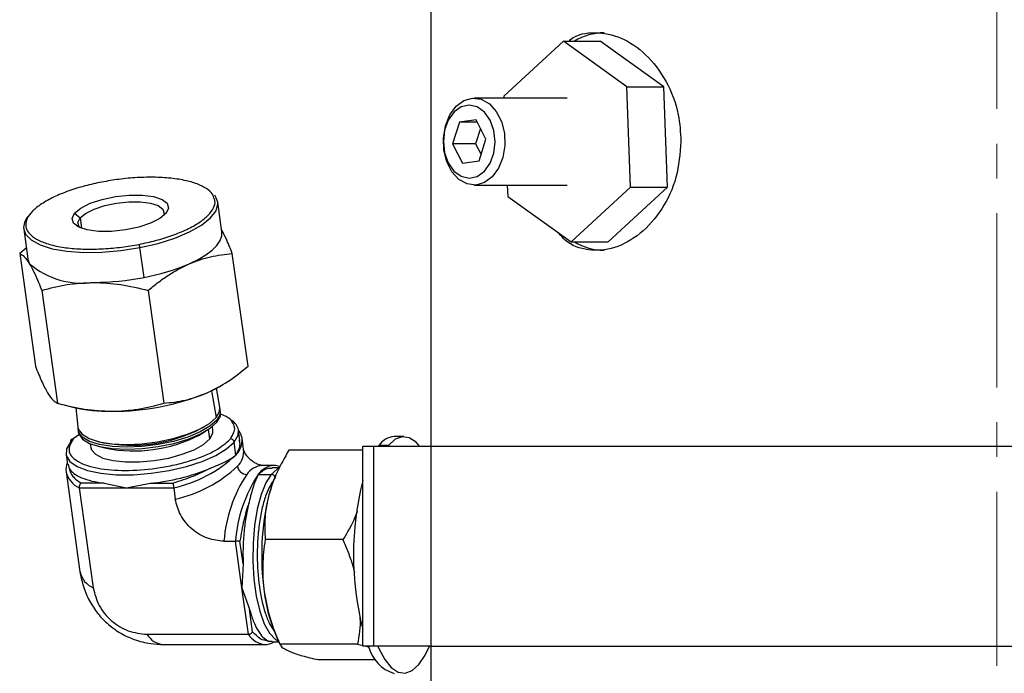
# Model space of a CAD drawing. Header units: inches. Extents: x 0.8 to 32, y -0.1 to 21.9.
# Tile 20 of 60: x 0.8 to 3.6, y 10.9 to 12.7. Entities that reach past the tile are written whole.
import ezdxf

# ---------------------------------------------------------------- set-up
doc = ezdxf.new("R2010")
doc.units = ezdxf.units.IN
doc.header["$MEASUREMENT"] = 0
doc.linetypes.add('CENTERX2', pattern=[0.8, 0.5, -0.1, 0.1, -0.1])

msp = doc.modelspace()

# ---------------------------------------------------------------- linework, layer by layer
at = {"color": 7, "linetype": 'CENTERX2', "lineweight": 18}
msp.add_line((3.5689, 16.9749), (3.5689, 4.7842), dxfattribs=at)
at = {"color": 7, "linetype": 'Continuous', "lineweight": 25}
for p, q in [((1.9439, 13.0059), (1.9439, 11.5059)), ((2.3246, 12.6691), (2.1536, 12.5114)), ((2.5066, 12.5386), (2.3246, 12.6691)), ((2.3246, 12.6691), (2.4306, 12.6691)), ((2.6127, 12.5386), (2.4306, 12.6691)), ((2.5177, 12.2503), (2.5066, 12.5386)), ((2.5066, 12.5386), (2.6127, 12.5386)), ((2.6238, 12.2503), (2.6127, 12.5386)), ((2.3357, 12.5059), (2.0684, 12.5059)), ((2.1536, 12.5114), (2.1538, 12.5059)), ((2.074, 12.4431), (2.0261, 12.4362)), ((2.1022, 12.3878), (2.074, 12.4431)), ((2.0261, 12.4362), (2.0063, 12.374)), ((2.0775, 12.4362), (2.0261, 12.4362)), ((2.0867, 12.4183), (2.0726, 12.374)), ((2.0825, 12.3256), (2.1022, 12.3878)), ((2.0063, 12.374), (2.0345, 12.3187)), ((2.0726, 12.374), (2.0063, 12.374)), ((2.0726, 12.374), (2.0882, 12.3435)), ((2.0345, 12.3187), (2.0825, 12.3256)), ((2.0684, 12.2559), (2.3357, 12.2559)), ((2.1634, 12.2559), (2.1647, 12.2232)), ((2.3468, 12.0926), (2.5177, 12.2503)), ((2.4528, 12.0926), (2.6238, 12.2503)), ((2.5177, 12.2503), (2.6238, 12.2503)), ((2.1647, 12.2232), (2.3468, 12.0926)), ((1.3443, 12.1213), (1.3324, 12.2071)), ((0.9215, 12.1751), (0.9373, 12.1614)), ((0.9373, 12.1614), (0.9414, 12.1319)), ((0.7753, 12.1295), (0.7872, 12.0437)), ((0.7829, 12.0745), (0.7638, 12.0593)), ((1.1208, 11.9907), (1.1088, 12.0765)), ((2.3468, 12.0926), (2.4528, 12.0926)), ((0.7638, 12.0593), (0.8089, 11.7353)), ((1.4193, 11.7353), (1.3742, 12.0593)), ((0.8273, 11.9532), (0.8724, 11.6293)), ((1.1325, 11.9532), (1.1776, 11.6293)), ((1.3366, 11.6765), (1.3404, 11.6788)), ((1.3148, 11.6651), (1.3279, 11.5886)), ((1.3382, 11.6179), (1.3288, 11.6722)), ((0.8878, 11.6252), (0.9162, 11.618)), ((0.9249, 11.616), (0.9306, 11.5611)), ((1.3406, 11.6041), (1.3396, 11.6098)), ((1.2842, 11.5565), (1.2949, 11.5627)), ((1.3186, 11.5512), (1.317, 11.5621)), ((1.3302, 11.5748), (1.3293, 11.5805)), ((0.9361, 11.5408), (0.9176, 11.5268)), ((0.9315, 11.553), (0.9321, 11.5472)), ((1.2767, 11.5369), (1.2972, 11.5488)), ((1.3096, 11.5268), (1.3058, 11.554)), ((1.3962, 11.5224), (1.392, 11.552)), ((1.8661, 11.5334), (1.8391, 11.5334)), ((0.9662, 11.5133), (0.9677, 11.5024)), ((0.9873, 11.5199), (0.9993, 11.5168)), ((0.9889, 11.5058), (1.0119, 11.5)), ((1.3845, 11.4805), (1.3794, 11.5175)), ((1.4067, 11.4961), (1.4022, 11.5286)), ((1.7487, 10.9309), (1.7487, 11.5059)), ((1.7487, 11.5059), (1.78, 11.5059)), ((1.78, 10.9309), (1.78, 11.5059)), ((1.78, 11.5059), (1.9439, 11.5059)), ((1.7952, 11.5083), (1.7933, 11.5059)), ((1.8223, 11.5083), (1.7952, 11.5083)), ((1.8223, 11.5083), (1.8203, 11.5059)), ((1.9439, 11.5059), (1.9439, 10.9309)), ((1.9439, 11.5059), (5.1939, 11.5059)), ((1.9439, 11.5059), (3.5689, 11.5059)), ((0.8968, 11.4831), (0.9009, 11.4535)), ((1.7487, 11.4942), (1.5366, 11.4942)), ((0.9029, 11.4538), (0.9058, 11.4418)), ((1.4936, 11.4506), (1.4607, 11.4506)), ((0.897, 11.4324), (0.9369, 11.1453)), ((1.4486, 11.4249), (1.4862, 11.4249)), ((1.5093, 11.4434), (1.4886, 11.4434)), ((1.0065, 11.3993), (0.9405, 11.3993)), ((1.0065, 11.3993), (1.0704, 11.3862)), ((1.0704, 11.3862), (1.138, 11.3993)), ((1.138, 11.3993), (1.2041, 11.3993)), ((1.4969, 11.4179), (1.4943, 11.4117)), ((0.9347, 11.3862), (0.9747, 11.0991)), ((0.9347, 11.3862), (1.0704, 11.3862)), ((1.0704, 11.3862), (1.206, 11.3862)), ((1.206, 11.3862), (1.2105, 11.3538)), ((1.3502, 11.2328), (1.3831, 11.2328)), ((1.4017, 11.0991), (1.3831, 11.2328)), ((1.4052, 11.1677), (1.3961, 11.2328)), ((1.6919, 11.2377), (1.4685, 11.2377)), ((1.4052, 11.1677), (1.4017, 11.0991)), ((1.4203, 10.9654), (1.4017, 11.0991)), ((1.4017, 11.0991), (1.4233, 11.038)), ((1.4323, 10.973), (1.4233, 11.038)), ((1.4943, 10.975), (1.5072, 10.9443)), ((1.129, 10.9654), (1.4203, 10.9654)), ((1.4777, 10.9461), (1.4886, 10.9454)), ((1.4886, 10.9434), (1.508, 10.9434)), ((1.1768, 10.9361), (1.4681, 10.9361)), ((1.7338, 10.9369), (1.5104, 10.9369)), ((1.7338, 10.9369), (1.7487, 10.9333)), ((1.78, 10.9309), (1.7487, 10.9309)), ((1.7584, 10.9309), (1.7668, 10.9288)), ((1.9439, 10.9309), (1.78, 10.9309)), ((1.9439, 10.9309), (1.9439, 8.7079)), ((1.9439, 10.9309), (3.5689, 10.9309)), ((1.9439, 10.9309), (5.1939, 10.9309)), ((3.5689, 10.9309), (5.1939, 10.9309)), ((1.6204, 10.8926), (1.7849, 10.8926))]:
    msp.add_line(p, q, dxfattribs=at)
at = {"color": 7, "linetype": 'Continuous', "lineweight": 25, "flags": 128}
for points in [[(2.0167, 12.4823), (2.039, 12.4987), (2.0637, 12.5057), (2.0887, 12.5025), (2.1121, 12.4895), (2.132, 12.4677), (2.1467, 12.4388), (2.1551, 12.4052), (2.1564, 12.3697), (2.1506, 12.3351), (2.1382, 12.3042), (2.1201, 12.2795), (2.0978, 12.263), (2.0731, 12.256), (2.048, 12.2592), (2.0246, 12.2722), (2.0048, 12.2941), (1.9901, 12.3229), (1.9817, 12.3565), (1.9803, 12.392), (1.9861, 12.4266), (1.9986, 12.4576), (2.0167, 12.4823)], [(2.0108, 12.466), (1.9943, 12.4429), (1.9837, 12.4137), (1.98, 12.3813), (1.9835, 12.3488), (1.994, 12.3195), (2.0104, 12.2961), (2.031, 12.2811), (2.054, 12.2759), (2.0769, 12.2809), (2.0977, 12.2957), (2.1141, 12.3188), (2.1248, 12.3481), (2.1285, 12.3805), (2.1249, 12.4129), (2.1145, 12.4423), (2.0981, 12.4656), (2.0774, 12.4806), (2.0545, 12.4859), (2.0316, 12.4808), (2.0108, 12.466)], [(0.9993, 12.2646), (0.9991, 12.2649), (0.9989, 12.265), (0.9987, 12.2647), (0.9986, 12.2645)], [(0.9215, 12.1751), (0.9393, 12.19), (0.9663, 12.2036), (1.0003, 12.215), (1.0386, 12.2231), (1.078, 12.2273), (1.1154, 12.2273), (1.1477, 12.2231), (1.1724, 12.215), (1.1874, 12.2036), (1.1914, 12.19), (1.1843, 12.1751)], [(1.3324, 12.2071), (1.3273, 12.2213), (1.3236, 12.2265)], [(0.9373, 12.1614), (0.9532, 12.1747), (0.9774, 12.1869), (1.0078, 12.197), (1.042, 12.2043), (1.0773, 12.2081), (1.1107, 12.2081), (1.1396, 12.2043), (1.1616, 12.197), (1.175, 12.1869), (1.1786, 12.1747), (1.1763, 12.1674)], [(1.1088, 12.0765), (1.1611, 12.0886), (1.2093, 12.1037), (1.2515, 12.1214), (1.2861, 12.1408), (1.3117, 12.1614), (1.3275, 12.1821), (1.3327, 12.2024), (1.3324, 12.2071)], [(1.1843, 12.1751), (1.1665, 12.1603), (1.1395, 12.1466), (1.1054, 12.1353), (1.0672, 12.1272), (1.0277, 12.123), (0.9903, 12.123), (0.958, 12.1272), (0.9334, 12.1353), (0.9184, 12.1466), (0.9143, 12.1603), (0.9215, 12.1751)], [(0.9362, 12.134), (0.9346, 12.1359), (0.9309, 12.1481), (0.9373, 12.1614)], [(0.7753, 12.1295), (0.7804, 12.1153), (0.7964, 12.0984), (0.8223, 12.0842), (0.857, 12.0732), (0.8994, 12.0659), (0.9476, 12.0625), (1, 12.0632), (1.0544, 12.0679), (1.1088, 12.0765)], [(1.2501, 12.0295), (1.2758, 12.0419), (1.298, 12.0551), (1.3162, 12.0687), (1.3301, 12.0825), (1.3394, 12.0964), (1.3441, 12.11), (1.3443, 12.1213)], [(0.7872, 12.0437), (0.7875, 12.0419), (0.7923, 12.0295)], [(1.3017, 11.659), (1.3274, 11.6715), (1.3366, 11.6765)], [(1.3279, 11.5886), (1.3375, 11.6059), (1.3382, 11.6179)], [(0.9306, 11.5611), (0.9321, 11.555), (0.9427, 11.5403), (0.963, 11.528), (0.9919, 11.5188), (1.028, 11.513), (1.0694, 11.5111), (1.114, 11.513), (1.1597, 11.5188), (1.2041, 11.528), (1.2451, 11.5403), (1.2804, 11.555), (1.3085, 11.5714), (1.3279, 11.5886)], [(1.3386, 11.6138), (1.3389, 11.5978), (1.3293, 11.5805)], [(1.3302, 11.5748), (1.3399, 11.5921), (1.3406, 11.6041)], [(1.3293, 11.5805), (1.3099, 11.5633), (1.2818, 11.5468), (1.2463, 11.5321), (1.2053, 11.5198), (1.1609, 11.5106), (1.1151, 11.5048), (1.0704, 11.5029), (1.0289, 11.5048), (0.9929, 11.5106), (0.9639, 11.5198), (0.9436, 11.5321), (0.9329, 11.5468), (0.9314, 11.5571)], [(0.9321, 11.5472), (0.9335, 11.541), (0.9442, 11.5263), (0.9646, 11.514), (0.9935, 11.5047), (1.0296, 11.499), (1.0711, 11.497), (1.1159, 11.499), (1.1617, 11.5047), (1.2062, 11.514), (1.2472, 11.5263), (1.2827, 11.541), (1.3108, 11.5575), (1.3302, 11.5748)], [(1.3096, 11.5268), (1.3182, 11.5428), (1.3186, 11.5512)], [(1.3794, 11.5175), (1.3907, 11.5371), (1.392, 11.5526)], [(1.912, 11.5059), (1.9018, 11.517), (1.882, 11.5302), (1.8618, 11.5331), (1.8417, 11.5258), (1.8223, 11.5083)], [(0.9095, 11.5175), (0.8982, 11.4979), (0.8972, 11.4809)], [(0.8972, 11.4809), (0.8976, 11.4792), (0.9078, 11.4621), (0.9284, 11.4475), (0.9584, 11.4359), (0.9965, 11.4279), (1.0411, 11.4238), (1.0902, 11.4238), (1.1417, 11.4279), (1.1933, 11.4359), (1.2428, 11.4475), (1.2879, 11.4621), (1.3268, 11.4792), (1.3578, 11.4979), (1.3794, 11.5175)], [(0.9677, 11.5024), (0.9697, 11.4958), (0.9814, 11.4825), (1.0024, 11.4718), (1.0317, 11.4644), (1.0674, 11.4605), (1.1075, 11.4605), (1.1497, 11.4644), (1.1915, 11.4718), (1.2305, 11.4825), (1.2644, 11.4958), (1.2913, 11.5108), (1.3096, 11.5268)], [(1.4862, 11.4249), (1.4705, 11.4003), (1.4568, 11.3666), (1.4458, 11.3253), (1.438, 11.2783), (1.4337, 11.2275), (1.4332, 11.1753), (1.4363, 11.1238), (1.4431, 11.0754), (1.4531, 11.0322), (1.466, 10.996), (1.4812, 10.9684), (1.498, 10.9506), (1.5066, 10.9458)], [(1.506, 11.4407), (1.5034, 11.4395), (1.4862, 11.4249)], [(1.4943, 11.4117), (1.4873, 11.3935), (1.479, 11.3659)], [(1.7922, 10.9309), (1.7948, 10.9249), (1.8118, 10.8927), (1.8305, 10.8697), (1.8503, 10.8566), (1.8705, 10.8536), (1.8906, 10.861), (1.91, 10.8785)], [(1.91, 10.8785), (1.928, 10.9055), (1.94, 10.9309)]]:
    msp.add_lwpolyline(points, dxfattribs=at)
at = {"color": 7, "linetype": 'Continuous', "lineweight": 25}
for centre, radius, start, end in [((2.4426, 12.5281), 0.1653, 90.2951, 121.4292), ((0.8226, 12.1337), 0.0475, 138.2344, 185.047), ((1.0759, 12.0729), 0.0331, 6.1929, 22.848), ((2.4426, 12.2337), 0.1653, 238.5708, 269.7049), ((0.9432, 12.2069), 0.2329, 229.6321, 278.2758), ((1.0078, 12.6023), 0.6219, 280.4692, 292.9349), ((0.9738, 12.7436), 0.7671, 270.2162, 281.0457), ((1.0309, 12.3239), 0.7179, 269.7879, 292.1588), ((1.0209, 12.0662), 0.4602, 256.848, 270.9181), ((1.3502, 11.5438), 0.0427, 11.8479, 57.6045), ((1.0844, 11.9486), 0.4401, 258.8502, 297.0011), ((1.091, 11.9012), 0.409, 258.8502, 297.0011), ((1.3542, 11.5214), 0.0485, 8.505, 38.7157), ((1.842, 11.4773), 0.0561, 93.0273, 146.5347), ((0.9174, 11.5188), 0.00797, 88.2494, 189.3567), ((1.3685, 11.5158), 0.011, 9.1971, 88.9706), ((1.3404, 11.524), 0.062, 315.3877, 4.196), ((1.1214, 11.7626), 0.3857, 282.6722, 313.005), ((1.3449, 11.4916), 0.062, 315.3877, 4.196), ((0.9466, 11.4384), 0.05, 157.5926, 186.8893), ((1.1259, 11.7302), 0.3857, 282.6722, 313.005), ((1.4162, 11.4525), 0.0276, 189.1971, 268.9706), ((1.4655, 11.3901), 0.0608, 94.5519, 145.0101), ((1.4984, 11.3901), 0.0608, 94.5519, 145.0101), ((1.4933, 11.4072), 0.0434, 67.3953, 89.6877), ((0.9626, 11.4476), 0.0673, 192.9854, 245.5799), ((1.0794, 12.0066), 0.6101, 275.5143, 292.2195), ((1.7547, 11.202), 0.4057, 146.6672, 175.6397), ((1.7876, 11.202), 0.4057, 146.6672, 175.6397), ((1.486, 11.4138), 0.0111, 17.4366, 88.8163), ((2.5914, 11.1934), 0.8694, 165.7653, 194.2347), ((2.2048, 11.1921), 0.7463, 166.53, 188.0695), ((1.0004, 11.1586), 0.0648, 191.885, 246.6803), ((1.919, 11.1424), 0.4565, 186.9301, 201.5082), ((1.1809, 10.9965), 0.0605, 210.8719, 266.1399), ((1.4736, 10.9988), 0.0629, 212.0288, 265.0217), ((1.467, 10.9838), 0.0478, 271.395, 302.0789), ((1.8692, 10.956), 0.107, 193.6079, 253.6727)]:
    msp.add_arc(centre, radius, start, end, dxfattribs=at)
for points, knots in [([(2.3402, 12.6691), (2.3419, 12.6707), (2.3628, 12.6902), (2.4155, 12.6972), (2.4905, 12.6841), (2.5632, 12.6346), (2.6219, 12.5578), (2.6568, 12.4683), (2.6606, 12.4069), (2.6622, 12.3809)], [0, 0, 0, 0, 0.015191, 0.187644, 0.357329, 0.526709, 0.69865, 0.872191, 1, 1, 1, 1]), ([(2.6622, 12.3809), (2.6594, 12.3461), (2.6536, 12.2766), (2.6096, 12.1837), (2.5469, 12.1124), (2.4714, 12.0704), (2.3961, 12.0655), (2.3407, 12.0832), (2.3177, 12.1107), (2.3118, 12.1177)], [0, 0, 0, 0, 0.157088, 0.314106, 0.47296, 0.633064, 0.791199, 0.94727, 1, 1, 1, 1]), ([(1.3213, 12.2196), (1.3207, 12.222), (1.3188, 12.2302), (1.3057, 12.2428), (1.2819, 12.2568), (1.2475, 12.268), (1.2044, 12.2756), (1.1548, 12.279), (1.1022, 12.2779), (1.0496, 12.2733), (1.0158, 12.2674), (0.9993, 12.2646)], [0, 0, 0, 0, 0.046219, 0.15735, 0.275137, 0.397822, 0.52311, 0.648397, 0.771082, 0.888869, 1, 1, 1, 1]), ([(0.9993, 12.2646), (0.9833, 12.2611), (0.9502, 12.254), (0.9035, 12.2394), (0.8608, 12.2219), (0.8252, 12.2021), (0.7991, 12.1811), (0.784, 12.1602), (0.7797, 12.1408), (0.7852, 12.1232), (0.7997, 12.1074), (0.824, 12.0935), (0.8583, 12.0823), (0.9014, 12.0747), (0.951, 12.0713), (1.0036, 12.0723), (1.0562, 12.077), (1.09, 12.0829), (1.1064, 12.0857)], [0, 0, 0, 0, 0.058258, 0.120006, 0.18432, 0.25, 0.31568, 0.379994, 0.441742, 0.5, 0.558258, 0.620006, 0.68432, 0.75, 0.81568, 0.879994, 0.941742, 1, 1, 1, 1]), ([(1.1064, 12.0857), (1.1225, 12.0892), (1.1556, 12.0963), (1.2022, 12.1109), (1.245, 12.1284), (1.2806, 12.1482), (1.3067, 12.1693), (1.3215, 12.19), (1.3263, 12.2071), (1.3226, 12.2163), (1.3213, 12.2196)], [0, 0, 0, 0, 0.12245, 0.252234, 0.387414, 0.525463, 0.663512, 0.798692, 0.928477, 1, 1, 1, 1]), ([(1.3742, 12.0593), (1.3681, 12.0745), (1.3574, 12.1013), (1.3477, 12.1193), (1.3435, 12.1271)], [0, 0, 0, 0, 0.5681998, 1, 1, 1, 1]), ([(0.7638, 12.0593), (0.7681, 12.0572), (0.7767, 12.0529), (0.7871, 12.0374), (0.7923, 12.0295)], [0, 0, 0, 0, 0.495458, 1, 1, 1, 1]), ([(1.2501, 12.0295), (1.2602, 12.0336), (1.2805, 12.0419), (1.3116, 12.0503), (1.3428, 12.0563), (1.3637, 12.0583), (1.3742, 12.0593)], [0, 0, 0, 0, 0.246491, 0.494593, 0.746793, 1, 1, 1, 1]), ([(0.7923, 12.0295), (0.7978, 12.0195), (0.8089, 11.9991), (0.8211, 11.9686), (0.8273, 11.9532)], [0, 0, 0, 0, 0.494511, 1, 1, 1, 1]), ([(1.1325, 11.9532), (1.1418, 11.9608), (1.1604, 11.9761), (1.1894, 11.9965), (1.2192, 12.015), (1.2398, 12.0246), (1.2501, 12.0295)], [0, 0, 0, 0, 0.247269, 0.495363, 0.746874, 1, 1, 1, 1]), ([(0.8273, 11.9532), (0.8512, 11.9597), (0.8994, 11.9729), (0.9508, 11.9753), (0.9767, 11.9765)], [0, 0, 0, 0, 0.495458, 1, 1, 1, 1]), ([(0.9767, 11.9765), (1.0024, 11.9753), (1.0544, 11.9729), (1.1063, 11.9598), (1.1325, 11.9532)], [0, 0, 0, 0, 0.494511, 1, 1, 1, 1]), ([(0.8089, 11.7353), (0.815, 11.7202), (0.8272, 11.6897), (0.8383, 11.6693), (0.8439, 11.659)], [0, 0, 0, 0, 0.495458, 1, 1, 1, 1]), ([(1.3017, 11.659), (1.3218, 11.6691), (1.3624, 11.6894), (1.4002, 11.7199), (1.4193, 11.7353)], [0, 0, 0, 0, 0.494511, 1, 1, 1, 1]), ([(0.8439, 11.659), (0.8491, 11.6513), (0.8595, 11.6357), (0.8681, 11.6314), (0.8724, 11.6293)], [0, 0, 0, 0, 0.494511, 1, 1, 1, 1]), ([(1.1776, 11.6293), (1.1981, 11.6314), (1.2396, 11.6356), (1.2809, 11.6512), (1.3017, 11.659)], [0, 0, 0, 0, 0.495458, 1, 1, 1, 1]), ([(0.8724, 11.6293), (0.8981, 11.6228), (0.95, 11.6096), (1.002, 11.6072), (1.0283, 11.606)], [0, 0, 0, 0, 0.495458, 1, 1, 1, 1]), ([(1.0283, 11.606), (1.0537, 11.6072), (1.105, 11.6096), (1.1532, 11.6227), (1.1776, 11.6293)], [0, 0, 0, 0, 0.494511, 1, 1, 1, 1]), ([(1.3744, 11.5743), (1.3741, 11.575), (1.3715, 11.5812), (1.36, 11.5899), (1.3446, 11.5963), (1.3383, 11.5989)], [0, 0, 0, 0, 0.067934, 0.61941, 1, 1, 1, 1]), ([(1.3687, 11.5268), (1.3756, 11.5383), (1.3859, 11.5551), (1.3772, 11.5696), (1.3744, 11.5743)], [0, 0, 0, 0, 0.679996, 1, 1, 1, 1]), ([(0.9176, 11.5268), (0.9111, 11.5154), (0.901, 11.4979), (0.9114, 11.4768), (0.9283, 11.4624), (0.9546, 11.4506), (0.9979, 11.4397), (1.0653, 11.4341), (1.1419, 11.4397), (1.2036, 11.4506), (1.2496, 11.4624), (1.2909, 11.4768), (1.3367, 11.4979), (1.3561, 11.5154), (1.3687, 11.5268)], [0, 0, 0, 0, 0.119728, 0.18418, 0.25, 0.31582, 0.380272, 0.5, 0.619728, 0.68418, 0.75, 0.81582, 0.880272, 1, 1, 1, 1]), ([(1.3845, 11.4805), (1.3906, 11.4917), (1.3989, 11.507), (1.3952, 11.519), (1.3942, 11.5221)], [0, 0, 0, 0, 0.736231, 1, 1, 1, 1]), ([(1.3101, 11.4418), (1.3254, 11.4484), (1.3489, 11.4585), (1.3718, 11.4709), (1.3803, 11.4773), (1.3845, 11.4805)], [0, 0, 0, 0, 0.48321, 0.74126, 1, 1, 1, 1]), ([(1.4276, 11.466), (1.425, 11.4683), (1.4214, 11.4716), (1.417, 11.4767), (1.4135, 11.4813), (1.4102, 11.4867), (1.4077, 11.4921), (1.4068, 11.4958), (1.4068, 11.4957), (1.4068, 11.4956)], [0, 0, 0, 0, 0.1345366, 0.1907669, 0.2916445, 0.4135105, 0.5762909, 0.8035657, 1, 1, 1, 1]), ([(1.5366, 11.4942), (1.5245, 11.4733), (1.5, 11.4313), (1.486, 11.3879), (1.479, 11.3659)], [0, 0, 0, 0, 0.495458, 1, 1, 1, 1]), ([(1.4603, 11.4507), (1.4601, 11.4507), (1.4597, 11.4506), (1.4543, 11.4514), (1.4471, 11.4539), (1.4411, 11.4568), (1.4348, 11.4604), (1.4303, 11.4639), (1.4276, 11.466)], [0, 0, 0, 0, 0.2232134, 0.4969617, 0.6620752, 0.7678078, 0.8566071, 1, 1, 1, 1]), ([(1.4486, 11.4249), (1.4439, 11.4147), (1.4349, 11.395), (1.4263, 11.3611), (1.4222, 11.3446)], [0, 0, 0, 0, 0.516199, 1, 1, 1, 1]), ([(1.4885, 11.4413), (1.485, 11.4418), (1.4772, 11.443), (1.4631, 11.4364), (1.4535, 11.4287), (1.4486, 11.4249)], [0, 0, 0, 0, 0.286405, 0.642726, 1, 1, 1, 1]), ([(0.9405, 11.3993), (0.9399, 11.3989), (0.9389, 11.3983), (0.9373, 11.3966), (0.9361, 11.3945), (0.9352, 11.3921), (0.9347, 11.3901), (0.9346, 11.3881), (0.9347, 11.3868), (0.9347, 11.3862)], [0, 0, 0, 0, 0.155399, 0.290739, 0.500767, 0.633003, 0.759875, 0.881983, 1, 1, 1, 1]), ([(1.2041, 11.3993), (1.2041, 11.3989), (1.2042, 11.3983), (1.2045, 11.3966), (1.2048, 11.3945), (1.2052, 11.3921), (1.2055, 11.3901), (1.2058, 11.3881), (1.2059, 11.3868), (1.206, 11.3862)], [0, 0, 0, 0, 0.155424, 0.290772, 0.500767, 0.633018, 0.759895, 0.881997, 1, 1, 1, 1]), ([(1.4969, 11.4157), (1.4878, 11.4013), (1.4737, 11.3792), (1.4598, 11.3304), (1.4517, 11.2873), (1.4467, 11.2399), (1.4448, 11.1772), (1.45, 11.1006), (1.4646, 11.0355), (1.4804, 10.9951), (1.4899, 10.9813), (1.4944, 10.9747)], [0, 0, 0, 0, 0.161124, 0.24786, 0.336437, 0.425013, 0.511749, 0.672874, 0.833998, 0.920734, 1, 1, 1, 1]), ([(1.479, 11.3659), (1.4744, 11.3445), (1.4653, 11.301), (1.4674, 11.259), (1.4685, 11.2377)], [0, 0, 0, 0, 0.494511, 1, 1, 1, 1]), ([(1.3502, 11.2328), (1.3345, 11.2344), (1.3103, 11.2369), (1.2796, 11.252), (1.2579, 11.2676), (1.2393, 11.2869), (1.2201, 11.3151), (1.2143, 11.3386), (1.2105, 11.3538)], [0, 0, 0, 0, 0.2394429, 0.3696699, 0.5, 0.6302269, 0.7605571, 1, 1, 1, 1]), ([(1.7327, 11.3194), (1.7307, 11.3136), (1.7211, 11.2858), (1.7048, 11.2589), (1.6919, 11.2377)], [0, 0, 0, 0, 0.211813, 1, 1, 1, 1]), ([(1.3961, 11.2328), (1.3958, 11.2328), (1.3952, 11.2328), (1.3935, 11.2328), (1.3914, 11.2328), (1.389, 11.2328), (1.3869, 11.2328), (1.3849, 11.2328), (1.3837, 11.2328), (1.3831, 11.2328)], [0, 0, 0, 0, 0.155399, 0.29074, 0.500767, 0.633003, 0.759875, 0.881983, 1, 1, 1, 1]), ([(1.4685, 11.2377), (1.4668, 11.2256), (1.4634, 11.2013), (1.4612, 11.1639), (1.4614, 11.1259), (1.4643, 11.1002), (1.4658, 11.0873)], [0, 0, 0, 0, 0.247269, 0.495363, 0.746874, 1, 1, 1, 1]), ([(1.6919, 11.2377), (1.6969, 11.2256), (1.707, 11.2013), (1.7181, 11.1698), (1.723, 11.1504), (1.7247, 11.1436)], [0, 0, 0, 0, 0.392304, 0.785918, 1, 1, 1, 1]), ([(0.9369, 11.1453), (0.9393, 11.1326), (0.9443, 11.1055), (0.9604, 11.0662), (0.9837, 11.0287), (1.0139, 10.996), (1.0505, 10.969), (1.0931, 10.949), (1.1361, 10.9378), (1.1645, 10.9366), (1.1768, 10.9361)], [0, 0, 0, 0, 0.111547, 0.238974, 0.364585, 0.490594, 0.619391, 0.753316, 0.893333, 1, 1, 1, 1]), ([(1.4658, 11.0873), (1.4705, 11.0621), (1.48, 11.0112), (1.5002, 10.9619), (1.5104, 10.9369)], [0, 0, 0, 0, 0.494511, 1, 1, 1, 1]), ([(1.7405, 11.0156), (1.7406, 11.0144), (1.7422, 10.9877), (1.7379, 10.9617), (1.7338, 10.9369)], [0, 0, 0, 0, 0.043182, 1, 1, 1, 1]), ([(1.4203, 10.9654), (1.4209, 10.9654), (1.4221, 10.9655), (1.4241, 10.966), (1.426, 10.9667), (1.4283, 10.9679), (1.4301, 10.9695), (1.4316, 10.9713), (1.4321, 10.9724), (1.4323, 10.973)], [0, 0, 0, 0, 0.1180026, 0.2401055, 0.3669821, 0.4992327, 0.7092271, 0.8445757, 1, 1, 1, 1]), ([(1.5104, 10.9369), (1.5127, 10.9333), (1.5174, 10.9261), (1.5336, 10.9185), (1.5418, 10.9148)], [0, 0, 0, 0, 0.495458, 1, 1, 1, 1]), ([(1.5418, 10.9148), (1.5522, 10.911), (1.5732, 10.9035), (1.6046, 10.8962), (1.6204, 10.8926)], [0, 0, 0, 0, 0.494511, 1, 1, 1, 1])]:
    msp.add_open_spline(points, degree=3, knots=knots, dxfattribs=at)
for points in [[(0.9058, 11.4418), (0.9098, 11.4368), (0.9179, 11.427), (0.9406, 11.4149), (0.9697, 11.4052), (0.9942, 11.4012), (1.0065, 11.3993)], [(0.9058, 11.4418), (0.9083, 11.434), (0.9133, 11.4184), (0.9314, 11.4056), (0.9405, 11.3993)], [(1.3101, 11.4418), (1.2945, 11.434), (1.2633, 11.4184), (1.2238, 11.4056), (1.2041, 11.3993)], [(1.4222, 11.3446), (1.4169, 11.3279), (1.4063, 11.2945), (1.3995, 11.2534), (1.3961, 11.2328)], [(1.4222, 11.3446), (1.4192, 11.3316), (1.4131, 11.3056), (1.4075, 11.2613), (1.4044, 11.2148), (1.4049, 11.1834), (1.4052, 11.1677)], [(0.9747, 11.0991), (0.9792, 11.0816), (0.9882, 11.0466), (1.0257, 11.0024), (1.0748, 10.9714), (1.1109, 10.9674), (1.129, 10.9654)], [(1.4233, 11.038), (1.4268, 11.0263), (1.4339, 11.0028), (1.4473, 10.9758), (1.4619, 10.9555), (1.4724, 10.9492), (1.4777, 10.9461)], [(1.4777, 10.9461), (1.4699, 10.9472), (1.4543, 10.9495), (1.4396, 10.9651), (1.4323, 10.973)]]:
    msp.add_open_spline(points, degree=3, dxfattribs=at)

doc.saveas('drawing.dxf')
